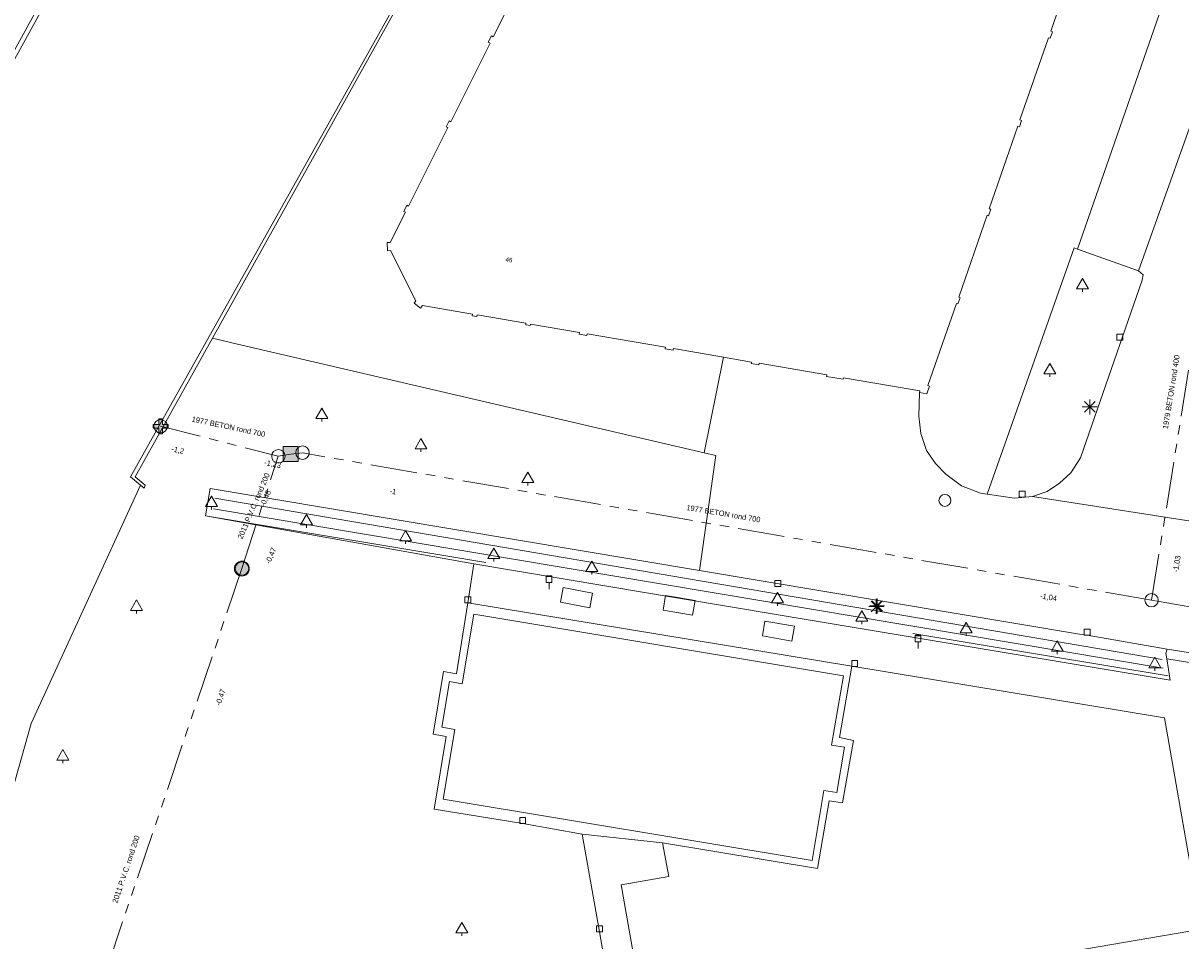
# Model space of a CAD drawing. Header units: millimetres. Extents: x 812 to 183790, y 13 to 580968.
# Tile 11 of 256: x 182509 to 182587, y 580369 to 580431. Entities that reach past the tile are written whole.
import ezdxf

# ---------------------------------------------------------------- set-up
doc = ezdxf.new("R2010")
doc.units = ezdxf.units.MM
doc.header["$LTSCALE"] = 5
for name, pattern in [('DGN2', [448.0004, 224.0002, -224.0002]), ('DGN3', [672.0006, 448.0004, -224.0002]), ('PHANTOM2', [1.25, 0.625, -0.125, 0.125, -0.125, 0.125, -0.125])]:
    doc.linetypes.add(name, pattern=pattern)
for name, color, linetype, lineweight in [('(presentatie) Code LVGOHA (lijn of vlak) (zonder attributen) niet in de presentatietabel', 7, 'Continuous', 0), ('000 BOB begin', 252, 'Continuous', 13), ('000 BOB eind', 252, 'Continuous', 13), ('000 Specificaties_S', 252, 'Continuous', 13), ('025 FIKTIEVE PUT', 252, 'Continuous', 0), ('026 LOZINGSPUNT RWA', 252, 'Continuous', 13), ('030 OVERSTORT', 252, 'Continuous', 13), ('046 GEMENGD STELSEL', 252, 'PHANTOM2', 0), ('047 HEMELWATER AFVOER', 252, 'PHANTOM2', 13), ('afvalbak', 252, 'Continuous', 9), ('bank', 252, 'Continuous', 9), ('beheer openbare ruimte groenbeheer', 252, 'Continuous', 9), ('beheer openbare ruimte wegbeheer', 252, 'Continuous', 9), ('boom', 252, 'Continuous', 9), ('brandkraan -put', 252, 'Continuous', 9), ('hek', 252, 'DGN3', 9), ('hoofdgebouw', 252, 'Continuous', 9), ('huisnummerreeks BGT', 252, 'Continuous', 9), ('inspectie- rioolput', 252, 'Continuous', 9), ('kant verharding', 252, 'Continuous', 9), ('kant water', 252, 'Continuous', 9), ('kolk', 252, 'Continuous', 9), ('lichtmast', 252, 'Continuous', 9), ('maaiveld', 6, 'Continuous', 0), ('Scheiding draadraster lijn - uitbreiding populatie', 252, 'DGN3', 9)]:
    doc.layers.add(name, color=color, linetype=linetype, lineweight=lineweight)
doc.layers.add('kunstwerk', color=7, linetype='Continuous', lineweight=13, true_color=0x00a800)
doc.styles.add('Arial Narrow', font='Arial Narrow.shx')
doc.styles.add('Styledgn000', font='dgn000.shx')

# ---------------------------------------------------------------- blocks, each defined once
blk = doc.blocks.new('BOOM1076')
at = {"layer": 'boom', "color": 251, "linetype": 'Continuous', "lineweight": 0, "true_color": 0x696969}
blk.add_line((0, -0.433), (0, -0.233), dxfattribs=at)
at = {"layer": 'boom', "color": 251, "linetype": 'Continuous', "lineweight": 0, "true_color": 0x696969, "flags": 128}
blk.add_lwpolyline([(-0.4, -0.233), (0, 0.467), (0.4, -0.233), (-0.4, -0.233)], dxfattribs=at)
blk = doc.blocks.new('BOOM1106')
at = {"layer": 'boom', "color": 251, "linetype": 'Continuous', "lineweight": 0, "true_color": 0x696969}
blk.add_line((0, -0.433), (0, -0.233), dxfattribs=at)
at = {"layer": 'boom', "color": 251, "linetype": 'Continuous', "lineweight": 0, "true_color": 0x696969, "flags": 128}
blk.add_lwpolyline([(-0.4, -0.233), (0, 0.467), (0.4, -0.233), (-0.4, -0.233)], dxfattribs=at)
blk = doc.blocks.new('AFVAL52')
at = {"layer": 'afvalbak', "color": 251, "linetype": 'Continuous', "lineweight": 0, "true_color": 0x696969, "flags": 128}
for points in [[(-0.2, 0.45), (0.2, 0.45), (0.2, 0), (-0.2, 0), (-0.2, 0.45)], [(-0.2, 0.4), (0.2, 0.4)], [(0, 0), (0, -0.45)]]:
    blk.add_lwpolyline(points, dxfattribs=at)
blk = doc.blocks.new('BOOM1441')
at = {"layer": 'boom', "color": 251, "linetype": 'Continuous', "lineweight": 0, "true_color": 0x696969}
blk.add_line((0, -0.433), (0, -0.233), dxfattribs=at)
at = {"layer": 'boom', "color": 251, "linetype": 'Continuous', "lineweight": 0, "true_color": 0x696969, "flags": 128}
blk.add_lwpolyline([(-0.4, -0.233), (0, 0.467), (0.4, -0.233), (-0.4, -0.233)], dxfattribs=at)
blk = doc.blocks.new('SKOLK1814')
at = {"layer": 'kolk', "color": 251, "linetype": 'Continuous', "lineweight": 0, "true_color": 0x696969, "flags": 128}
blk.add_lwpolyline([(-0.2, 0.4), (0.2, 0.4), (0.2, 0), (-0.2, 0), (-0.2, 0.4)], dxfattribs=at)
blk = doc.blocks.new('SKOLK1887')
at = {"layer": 'kolk', "color": 251, "linetype": 'Continuous', "lineweight": 0, "true_color": 0x696969, "flags": 128}
blk.add_lwpolyline([(-0.2, 0.4), (0.2, 0.4), (0.2, 0), (-0.2, 0), (-0.2, 0.4)], dxfattribs=at)
blk = doc.blocks.new('BOOM1650')
at = {"layer": 'boom', "color": 251, "linetype": 'Continuous', "lineweight": 0, "true_color": 0x696969}
blk.add_line((0, -0.433), (0, -0.233), dxfattribs=at)
at = {"layer": 'boom', "color": 251, "linetype": 'Continuous', "lineweight": 0, "true_color": 0x696969, "flags": 128}
blk.add_lwpolyline([(-0.4, -0.233), (0, 0.467), (0.4, -0.233), (-0.4, -0.233)], dxfattribs=at)
blk = doc.blocks.new('SKOLK2064')
at = {"layer": 'kolk', "color": 251, "linetype": 'Continuous', "lineweight": 0, "true_color": 0x696969, "flags": 128}
blk.add_lwpolyline([(-0.2, 0.4), (0.2, 0.4), (0.2, 0), (-0.2, 0), (-0.2, 0.4)], dxfattribs=at)
blk = doc.blocks.new('RIOOLP710')
at = {"layer": 'inspectie- rioolput', "color": 251, "linetype": 'Continuous', "lineweight": 0, "true_color": 0x696969}
blk.add_circle((0, 0), 0.9, dxfattribs=at)
blk = doc.blocks.new('BOOM1694')
at = {"layer": 'boom', "color": 251, "linetype": 'Continuous', "lineweight": 0, "true_color": 0x696969}
blk.add_line((0, -0.433), (0, -0.233), dxfattribs=at)
at = {"layer": 'boom', "color": 251, "linetype": 'Continuous', "lineweight": 0, "true_color": 0x696969, "flags": 128}
blk.add_lwpolyline([(-0.4, -0.233), (0, 0.467), (0.4, -0.233), (-0.4, -0.233)], dxfattribs=at)
blk = doc.blocks.new('BOOM1741')
at = {"layer": 'boom', "color": 251, "linetype": 'Continuous', "lineweight": 0, "true_color": 0x696969}
blk.add_line((0, -0.433), (0, -0.233), dxfattribs=at)
at = {"layer": 'boom', "color": 251, "linetype": 'Continuous', "lineweight": 0, "true_color": 0x696969, "flags": 128}
blk.add_lwpolyline([(-0.4, -0.233), (0, 0.467), (0.4, -0.233), (-0.4, -0.233)], dxfattribs=at)
blk = doc.blocks.new('LANTP1175')
at = {"layer": 'lichtmast', "color": 251, "linetype": 'Continuous', "lineweight": 0, "true_color": 0x696969}
for p, q in [((-0.5, 0), (0.5, 0.001)), ((0.354, -0.354), (-0.354, 0.354)), ((-0.354, -0.354), (0.354, 0.354)), ((0, -0.5), (0, 0.5))]:
    blk.add_line(p, q, dxfattribs=at)
blk = doc.blocks.new('BOOM2142')
at = {"layer": 'boom', "color": 251, "linetype": 'Continuous', "lineweight": 0, "true_color": 0x696969}
blk.add_line((0, -0.433), (0, -0.233), dxfattribs=at)
at = {"layer": 'boom', "color": 251, "linetype": 'Continuous', "lineweight": 0, "true_color": 0x696969, "flags": 128}
blk.add_lwpolyline([(-0.4, -0.233), (0, 0.467), (0.4, -0.233), (-0.4, -0.233)], dxfattribs=at)
blk = doc.blocks.new('BOOM2175')
at = {"layer": 'boom', "color": 251, "linetype": 'Continuous', "lineweight": 0, "true_color": 0x696969}
blk.add_line((0, -0.433), (0, -0.233), dxfattribs=at)
at = {"layer": 'boom', "color": 251, "linetype": 'Continuous', "lineweight": 0, "true_color": 0x696969, "flags": 128}
blk.add_lwpolyline([(-0.4, -0.233), (0, 0.467), (0.4, -0.233), (-0.4, -0.233)], dxfattribs=at)
blk = doc.blocks.new('RIOOLP881')
at = {"layer": 'inspectie- rioolput', "color": 251, "linetype": 'Continuous', "lineweight": 0, "true_color": 0x696969}
blk.add_circle((0, 0), 0.9, dxfattribs=at)
blk = doc.blocks.new('ZBANK75')
at = {"layer": 'bank', "color": 251, "linetype": 'Continuous', "lineweight": 0, "true_color": 0x696969}
for p, q in [((-1.071, -0.322), (-0.9, 0.663)), ((-0.9, 0.663), (1.071, 0.322)), ((1.071, 0.322), (0.9, -0.663))]:
    blk.add_line(p, q, dxfattribs=at)
at = {"layer": 'bank', "color": 251, "linetype": 'DGN2', "lineweight": 0, "true_color": 0x696969}
blk.add_line((0.9, -0.663), (-1.071, -0.322), dxfattribs=at)
blk = doc.blocks.new('BOOM2280')
at = {"layer": 'boom', "color": 251, "linetype": 'Continuous', "lineweight": 0, "true_color": 0x696969}
blk.add_line((0, -0.433), (0, -0.233), dxfattribs=at)
at = {"layer": 'boom', "color": 251, "linetype": 'Continuous', "lineweight": 0, "true_color": 0x696969, "flags": 128}
blk.add_lwpolyline([(-0.4, -0.233), (0, 0.467), (0.4, -0.233), (-0.4, -0.233)], dxfattribs=at)
blk = doc.blocks.new('AFVAL68')
at = {"layer": 'afvalbak', "color": 251, "linetype": 'Continuous', "lineweight": 0, "true_color": 0x696969, "flags": 128}
for points in [[(-0.2, 0.45), (0.2, 0.45), (0.2, 0), (-0.2, 0), (-0.2, 0.45)], [(-0.2, 0.4), (0.2, 0.4)], [(0, 0), (0, -0.45)]]:
    blk.add_lwpolyline(points, dxfattribs=at)
blk = doc.blocks.new('ZBANK83')
at = {"layer": 'bank', "color": 251, "linetype": 'Continuous', "lineweight": 0, "true_color": 0x696969}
for p, q in [((-1.076, -0.304), (-0.889, 0.679)), ((-0.889, 0.679), (1.076, 0.304)), ((1.076, 0.304), (0.889, -0.679))]:
    blk.add_line(p, q, dxfattribs=at)
at = {"layer": 'bank', "color": 251, "linetype": 'DGN2', "lineweight": 0, "true_color": 0x696969}
blk.add_line((0.889, -0.679), (-1.076, -0.304), dxfattribs=at)
blk = doc.blocks.new('LANTP1351')
at = {"layer": 'lichtmast', "color": 251, "linetype": 'Continuous', "lineweight": 0, "true_color": 0x696969}
for p, q in [((-0.5, 0), (0.5, 0.001)), ((0.354, -0.354), (-0.354, 0.354)), ((-0.354, -0.354), (0.354, 0.354)), ((0, -0.5), (0, 0.5))]:
    blk.add_line(p, q, dxfattribs=at)
blk = doc.blocks.new('BOOM2542')
at = {"layer": 'boom', "color": 251, "linetype": 'Continuous', "lineweight": 0, "true_color": 0x696969}
blk.add_line((0, -0.433), (0, -0.233), dxfattribs=at)
at = {"layer": 'boom', "color": 251, "linetype": 'Continuous', "lineweight": 0, "true_color": 0x696969, "flags": 128}
blk.add_lwpolyline([(-0.4, -0.233), (0, 0.467), (0.4, -0.233), (-0.4, -0.233)], dxfattribs=at)
blk = doc.blocks.new('BOOM2704')
at = {"layer": 'boom', "color": 251, "linetype": 'Continuous', "lineweight": 0, "true_color": 0x696969}
blk.add_line((0, -0.433), (0, -0.233), dxfattribs=at)
at = {"layer": 'boom', "color": 251, "linetype": 'Continuous', "lineweight": 0, "true_color": 0x696969, "flags": 128}
blk.add_lwpolyline([(-0.4, -0.233), (0, 0.467), (0.4, -0.233), (-0.4, -0.233)], dxfattribs=at)
blk = doc.blocks.new('BOOM2715')
at = {"layer": 'boom', "color": 251, "linetype": 'Continuous', "lineweight": 0, "true_color": 0x696969}
blk.add_line((0, -0.433), (0, -0.233), dxfattribs=at)
at = {"layer": 'boom', "color": 251, "linetype": 'Continuous', "lineweight": 0, "true_color": 0x696969, "flags": 128}
blk.add_lwpolyline([(-0.4, -0.233), (0, 0.467), (0.4, -0.233), (-0.4, -0.233)], dxfattribs=at)
blk = doc.blocks.new('SKOLK3359')
at = {"layer": 'kolk', "color": 251, "linetype": 'Continuous', "lineweight": 0, "true_color": 0x696969, "flags": 128}
blk.add_lwpolyline([(-0.2, 0.4), (0.2, 0.4), (0.2, 0), (-0.2, 0), (-0.2, 0.4)], dxfattribs=at)
blk = doc.blocks.new('ZBANK93')
at = {"layer": 'bank', "color": 251, "linetype": 'Continuous', "lineweight": 0, "true_color": 0x696969}
for p, q in [((-1.069, -0.327), (-0.903, 0.659)), ((1.069, 0.327), (0.903, -0.659)), ((0.903, -0.659), (-1.069, -0.327))]:
    blk.add_line(p, q, dxfattribs=at)
at = {"layer": 'bank', "color": 251, "linetype": 'DGN2', "lineweight": 0, "true_color": 0x696969}
blk.add_line((-0.903, 0.659), (1.069, 0.327), dxfattribs=at)
blk = doc.blocks.new('LANTP1513')
at = {"layer": 'lichtmast', "color": 251, "linetype": 'Continuous', "lineweight": 0, "true_color": 0x696969}
for p, q in [((-0.5, 0), (0.5, 0.001)), ((0.354, -0.354), (-0.354, 0.354)), ((-0.354, -0.354), (0.354, 0.354)), ((0, -0.5), (0, 0.5))]:
    blk.add_line(p, q, dxfattribs=at)
blk = doc.blocks.new('SKOLK3504')
at = {"layer": 'kolk', "color": 251, "linetype": 'Continuous', "lineweight": 0, "true_color": 0x696969, "flags": 128}
blk.add_lwpolyline([(-0.2, 0.4), (0.2, 0.4), (0.2, 0), (-0.2, 0), (-0.2, 0.4)], dxfattribs=at)
blk = doc.blocks.new('SKOLK3550')
at = {"layer": 'kolk', "color": 251, "linetype": 'Continuous', "lineweight": 0, "true_color": 0x696969, "flags": 128}
blk.add_lwpolyline([(-0.2, 0.4), (0.2, 0.4), (0.2, 0), (-0.2, 0), (-0.2, 0.4)], dxfattribs=at)
blk = doc.blocks.new('BOOM2962')
at = {"layer": 'boom', "color": 251, "linetype": 'Continuous', "lineweight": 0, "true_color": 0x696969}
blk.add_line((0, -0.433), (0, -0.233), dxfattribs=at)
at = {"layer": 'boom', "color": 251, "linetype": 'Continuous', "lineweight": 0, "true_color": 0x696969, "flags": 128}
blk.add_lwpolyline([(-0.4, -0.233), (0, 0.467), (0.4, -0.233), (-0.4, -0.233)], dxfattribs=at)
blk = doc.blocks.new('BOOM2973')
at = {"layer": 'boom', "color": 251, "linetype": 'Continuous', "lineweight": 0, "true_color": 0x696969}
blk.add_line((0, -0.433), (0, -0.233), dxfattribs=at)
at = {"layer": 'boom', "color": 251, "linetype": 'Continuous', "lineweight": 0, "true_color": 0x696969, "flags": 128}
blk.add_lwpolyline([(-0.4, -0.233), (0, 0.467), (0.4, -0.233), (-0.4, -0.233)], dxfattribs=at)
blk = doc.blocks.new('BRANDK288')
at = {"layer": 'brandkraan -put', "color": 251, "linetype": 'Continuous', "lineweight": 0, "true_color": 0x696969}
blk.add_circle((0, 0), 0.4, dxfattribs=at)
blk = doc.blocks.new('RIOOLP1310')
at = {"layer": 'inspectie- rioolput', "color": 251, "linetype": 'Continuous', "lineweight": 0, "true_color": 0x696969}
blk.add_circle((0, 0), 0.9, dxfattribs=at)
blk = doc.blocks.new('SKOLK4326')
at = {"layer": 'kolk', "color": 251, "linetype": 'Continuous', "lineweight": 0, "true_color": 0x696969, "flags": 128}
blk.add_lwpolyline([(-0.2, 0.4), (0.2, 0.4), (0.2, 0), (-0.2, 0), (-0.2, 0.4)], dxfattribs=at)
blk = doc.blocks.new('RIOOLP1337')
at = {"layer": 'inspectie- rioolput', "color": 251, "linetype": 'Continuous', "lineweight": 0, "true_color": 0x696969}
blk.add_circle((0, 0), 0.9, dxfattribs=at)
blk = doc.blocks.new('BOOM3508')
at = {"layer": 'boom', "color": 251, "linetype": 'Continuous', "lineweight": 0, "true_color": 0x696969}
blk.add_line((0, -0.433), (0, -0.233), dxfattribs=at)
at = {"layer": 'boom', "color": 251, "linetype": 'Continuous', "lineweight": 0, "true_color": 0x696969, "flags": 128}
blk.add_lwpolyline([(-0.4, -0.233), (0, 0.467), (0.4, -0.233), (-0.4, -0.233)], dxfattribs=at)
blk = doc.blocks.new('BOOM3581')
at = {"layer": 'boom', "color": 251, "linetype": 'Continuous', "lineweight": 0, "true_color": 0x696969}
blk.add_line((0, -0.433), (0, -0.233), dxfattribs=at)
at = {"layer": 'boom', "color": 251, "linetype": 'Continuous', "lineweight": 0, "true_color": 0x696969, "flags": 128}
blk.add_lwpolyline([(-0.4, -0.233), (0, 0.467), (0.4, -0.233), (-0.4, -0.233)], dxfattribs=at)
blk = doc.blocks.new('BOOM3603')
at = {"layer": 'boom', "color": 251, "linetype": 'Continuous', "lineweight": 0, "true_color": 0x696969}
blk.add_line((0, -0.433), (0, -0.233), dxfattribs=at)
at = {"layer": 'boom', "color": 251, "linetype": 'Continuous', "lineweight": 0, "true_color": 0x696969, "flags": 128}
blk.add_lwpolyline([(-0.4, -0.233), (0, 0.467), (0.4, -0.233), (-0.4, -0.233)], dxfattribs=at)
blk = doc.blocks.new('SKOLK4538')
at = {"layer": 'kolk', "color": 251, "linetype": 'Continuous', "lineweight": 0, "true_color": 0x696969, "flags": 128}
blk.add_lwpolyline([(-0.2, 0.4), (0.2, 0.4), (0.2, 0), (-0.2, 0), (-0.2, 0.4)], dxfattribs=at)
blk = doc.blocks.new('BOOM3663')
at = {"layer": 'boom', "color": 251, "linetype": 'Continuous', "lineweight": 0, "true_color": 0x696969}
blk.add_line((0, -0.433), (0, -0.233), dxfattribs=at)
at = {"layer": 'boom', "color": 251, "linetype": 'Continuous', "lineweight": 0, "true_color": 0x696969, "flags": 128}
blk.add_lwpolyline([(-0.4, -0.233), (0, 0.467), (0.4, -0.233), (-0.4, -0.233)], dxfattribs=at)
blk = doc.blocks.new('RIOOLP1437')
at = {"layer": 'inspectie- rioolput', "color": 251, "linetype": 'Continuous', "lineweight": 0, "true_color": 0x696969}
blk.add_circle((0, 0), 0.9, dxfattribs=at)

msp = doc.modelspace()

# ---------------------------------------------------------------- hatches: boundary and pattern name
at = {"layer": '025 FIKTIEVE PUT', "ltscale": 0.5, "extrusion": (0, 0, -1)}
msp.add_hatch(color=256, dxfattribs=at).paths.add_polyline_path([(-182518.776, 580403.005), (-182518.776, 580403.38), (-182519.151, 580403.38), (-182519.151, 580403.63), (-182518.776, 580403.63), (-182518.776, 580404.005), (-182518.526, 580404.005), (-182518.526, 580403.63), (-182518.151, 580403.63), (-182518.151, 580403.38), (-182518.526, 580403.38), (-182518.526, 580403.005)])
at = {"layer": '026 LOZINGSPUNT RWA', "ltscale": 0.5}
h = msp.add_hatch(color=256, dxfattribs=at)
edge = h.paths.add_edge_path()
edge.add_arc((182524.099, 580393.959), 0.5, 0, 360)
at = {"layer": '030 OVERSTORT', "ltscale": 0.5, "extrusion": (0, 0, -1)}
msp.add_hatch(color=256, dxfattribs=at).paths.add_polyline_path([(-182527.873, 580401.141), (-182527.873, 580402.141), (-182526.873, 580402.141), (-182526.873, 580401.141)])

# ---------------------------------------------------------------- linework, layer by layer
at = {"layer": '(presentatie) Code LVGOHA (lijn of vlak) (zonder attributen) niet in de presentatietabel', "color": 251, "lineweight": 0, "true_color": 0x696969}
msp.add_lwpolyline([(182585.794, 580387.866), (182522.286, 580398.678)], dxfattribs=at)
at = {"layer": '025 FIKTIEVE PUT', "ltscale": 0.5, "flags": 128}
msp.add_lwpolyline([(182518.526, 580403.38), (182518.151, 580403.38), (182518.151, 580403.63), (182518.526, 580403.63), (182518.526, 580404.005), (182518.776, 580404.005), (182518.776, 580403.63), (182519.151, 580403.63), (182519.151, 580403.38), (182518.776, 580403.38), (182518.776, 580403.005), (182518.526, 580403.005), (182518.526, 580403.38)], close=True, dxfattribs=at)
at = {"layer": '026 LOZINGSPUNT RWA', "ltscale": 0.5}
msp.add_circle((182524.099, 580393.959), 0.5, dxfattribs=at)
at = {"layer": '030 OVERSTORT', "ltscale": 0.5}
msp.add_3dface([(182526.873, 580401.141), (182526.873, 580402.141), (182527.873, 580402.141), (182527.873, 580401.141)], dxfattribs=at)
at = {"layer": '046 GEMENGD STELSEL', "flags": 128}
for points in [[(182585.094, 580391.842), (182589.534, 580419.465)], [(182527.373, 580401.641), (182526.544, 580401.505), (182518.651, 580403.505)], [(182585.094, 580391.842), (182528.16, 580401.717), (182527.373, 580401.641)], [(182585.094, 580391.842), (182603.289, 580388.688)]]:
    msp.add_lwpolyline(points, dxfattribs=at)
at = {"layer": '047 HEMELWATER AFVOER', "flags": 128}
for points in [[(182524.099, 580393.959), (182526.544, 580401.505), (182527.373, 580401.641)], [(182524.099, 580393.959), (182510.304, 580353.068)]]:
    msp.add_lwpolyline(points, dxfattribs=at)
at = {"layer": 'beheer openbare ruimte groenbeheer', "color": 251, "lineweight": 0, "true_color": 0x696969}
for points in [[(182579.896, 580415.457), (182574.079, 580398.951)], [(182580.135, 580415.368), (182579.896, 580415.457)]]:
    msp.add_lwpolyline(points, dxfattribs=at)
at = {"layer": 'beheer openbare ruimte groenbeheer', "color": 251, "lineweight": 0, "true_color": 0x696969, "flags": 128}
msp.add_lwpolyline([(182539.663, 580394.284), (182521.665, 580397.492), (182521.971, 580399.33), (182554.785, 580393.825)], dxfattribs=at)
at = {"layer": 'beheer openbare ruimte wegbeheer', "color": 251, "lineweight": 0, "true_color": 0x696969}
for points in [[(182594.012, 580441.385), (182584.224, 580413.917)], [(182589.735, 580396.831), (182577.117, 580398.802)], [(182564.999, 580387.421), (182539.26, 580391.658)], [(182552.309, 580375.576), (182546.925, 580376.161)]]:
    msp.add_lwpolyline(points, dxfattribs=at)
at = {"layer": 'hek', "color": 251, "linetype": 'DGN3', "lineweight": 0, "true_color": 0x696969}
for points in [[(182540.46, 580394.358), (182521.665, 580397.492)], [(182539.654, 580390.913), (182538.88, 580386.242)], [(182564.427, 580386.771), (182539.654, 580390.913)], [(182569.095, 580389.616), (182586.213, 580386.767)], [(182538.022, 580386.385), (182537.499, 580383.328)], [(182538.88, 580386.242), (182538.022, 580386.385)], [(182563.643, 580382.13), (182564.427, 580386.771)], [(182537.499, 580383.328), (182538.373, 580383.183)], [(182538.373, 580383.183), (182537.599, 580378.504)], [(182564.512, 580381.984), (182563.643, 580382.13)], [(182563.998, 580378.945), (182564.512, 580381.984)], [(182562.339, 580374.401), (182563.13, 580379.091)], [(182563.13, 580379.091), (182563.998, 580378.945)], [(182537.599, 580378.504), (182562.339, 580374.401)]]:
    msp.add_lwpolyline(points, dxfattribs=at)
at = {"layer": 'hoofdgebouw', "color": 251, "lineweight": 0, "true_color": 0x696969, "flags": 128}
for points in [[(182570.03, 580405.68), (182570.21, 580406.19), (182570.1, 580406.23), (182572.01, 580411.73), (182572.11, 580411.7), (182572.26, 580412.12), (182572.16, 580412.16), (182574.06, 580417.66), (182574.17, 580417.62), (182574.31, 580418.05), (182574.21, 580418.08), (182576.12, 580423.61), (182576.23, 580423.57), (182576.38, 580424.01), (182576.27, 580424.04), (182578.18, 580429.55), (182578.29, 580429.52), (182578.44, 580429.94), (182578.33, 580429.98), (182580.24, 580435.49)], [(182543.58, 580434.86), (182540.96, 580429.62), (182540.84, 580429.68), (182540.62, 580429.25), (182540.74, 580429.19), (182538.11, 580423.92), (182537.99, 580423.98), (182537.79, 580423.58), (182537.91, 580423.52), (182535.28, 580418.26), (182535.16, 580418.32), (182534.95, 580417.91), (182535.08, 580417.85), (182534.05, 580415.83), (182533.84, 580415.83), (182533.86, 580415.27), (182534.07, 580415.28), (182535.77, 580411.91), (182535.65, 580411.75), (182536.08, 580411.43), (182536.21, 580411.6), (182539.57, 580411.02), (182539.55, 580410.91), (182539.86, 580410.86), (182539.88, 580410.97), (182543.15, 580410.41), (182543.13, 580410.3), (182543.44, 580410.25), (182543.46, 580410.35), (182546.73, 580409.79), (182546.71, 580409.68), (182547.23, 580409.59), (182547.25, 580409.7), (182552.5, 580408.8), (182552.48, 580408.69), (182553.01, 580408.6), (182553.03, 580408.71), (182556.391, 580408.132)], [(182556.391, 580408.132), (182558.26, 580407.81), (182558.24, 580407.71), (182558.76, 580407.62), (182558.78, 580407.73), (182563.31, 580406.95), (182563.3, 580406.84), (182564.42, 580406.65), (182564.44, 580406.75), (182569.55, 580405.88), (182569.53, 580405.77)]]:
    msp.add_lwpolyline(points, dxfattribs=at)
at = {"layer": 'hoofdgebouw', "color": 251, "lineweight": 0, "true_color": 0x696969}
msp.add_lwpolyline([(182569.53, 580405.77), (182570.03, 580405.68)], dxfattribs=at)
at = {"layer": 'kant verharding', "color": 251, "lineweight": 0, "true_color": 0x696969, "flags": 128}
msp.add_lwpolyline([(182525.402, 580462.183), (182526.978, 580461.242), (182522.144, 580453.024), (182516.273, 580442.24), (182504.469, 580420.787, 0.035868), (182490.883, 580389.497), (182484.767, 580372.94), (182483.594, 580369.764), (182480.13, 580359.661), (182477.334, 580350.694), (182475.85, 580345.706), (182471.057, 580329.395), (182464.58, 580309.802), (182461.605, 580301.164)], format="xyb", dxfattribs=at)
for points in [[(182589.722, 580442.941), (182580.135, 580415.368), (182584.224, 580413.917), (182584.524, 580413.657), (182584.466, 580413.302), (182580.319, 580401.384), (182579.689, 580400.379), (182578.913, 580399.682), (182578.089, 580399.139), (182577.117, 580398.802), (182575.894, 580398.673), (182574.079, 580398.951), (182573.614, 580399.022), (182572.352, 580399.504), (182571.3, 580400.286), (182570.603, 580401.012), (182570.01, 580401.887), (182569.625, 580403.013), (182569.496, 580404.185), (182569.53, 580405.77)], [(182549.143, 580363.437), (182548.076, 580369.604), (182546.925, 580376.161), (182542.927, 580376.868), (182536.982, 580377.843), (182537.802, 580382.699), (182536.921, 580382.871), (182537.611, 580387.072), (182538.5, 580386.915), (182539.26, 580391.658), (182539.663, 580394.284), (182551.49, 580392.296), (182565.296, 580389.983), (182586.333, 580386.489), (182586.106, 580387.911), (182586.045, 580388.292), (182586.146, 580388.563), (182580.773, 580389.5), (182580.264, 580389.571), (182554.785, 580393.825), (182555.873, 580401.549), (182555.107, 580401.727), (182556.391, 580408.132)]]:
    msp.add_lwpolyline(points, dxfattribs=at)
at = {"layer": 'kant verharding', "color": 251, "lineweight": 0, "true_color": 0x696969}
for points in [[(182555.107, 580401.727), (182523.432, 580409.092)], [(182636.648, 580380.067), (182633.289, 580380.626), (182587.828, 580388.293), (182587.937, 580387.617), (182586.106, 580387.911)], [(182586.146, 580388.563), (182587.828, 580388.293)]]:
    msp.add_lwpolyline(points, dxfattribs=at)
at = {"layer": 'kant verharding', "color": 251, "lineweight": 0, "true_color": 0x696969, "flags": 128}
msp.add_lwpolyline([(182588.449, 580369.778), (182568.562, 580366.391), (182551.183, 580363.395), (182549.542, 580372.768), (182552.728, 580373.308), (182552.309, 580375.576), (182562.704, 580373.846), (182563.481, 580378.402), (182564.369, 580378.253), (182565.106, 580382.432), (182564.169, 580382.645), (182564.999, 580387.421), (182585.965, 580383.947)], close=True, dxfattribs=at)
at = {"layer": 'kant water', "color": 251, "lineweight": 0, "true_color": 0x696969, "flags": 128}
msp.add_lwpolyline([(182517.306, 580399.562), (182509.977, 580383.571), (182507.411, 580374.521), (182506.656, 580374.891), (182505.299, 580370.494), (182502.683, 580364.201)], dxfattribs=at)
at = {"layer": 'kunstwerk', "color": 251, "lineweight": 0, "true_color": 0x696969, "flags": 128}
for points in [[(182550.002, 580459.633), (182516.643, 580400.118), (182517.306, 580399.562)], [(182522.12, 580409.397), (182544.322, 580449.232), (182550.408, 580459.53)], [(182517.306, 580399.562), (182517.555, 580399.353), (182517.606, 580399.556), (182516.948, 580400.117), (182522.12, 580409.397)]]:
    msp.add_lwpolyline(points, dxfattribs=at)
at = {"layer": 'maaiveld', "color": 251, "lineweight": 0, "true_color": 0x696969, "flags": 128}
msp.add_lwpolyline([(182527.228, 580461.083), (182522.394, 580452.857), (182516.537, 580442.096), (182504.737, 580420.652)], dxfattribs=at)
msp.add_lwpolyline([(182527.228, 580461.083), (182522.394, 580452.857), (182516.537, 580442.096), (182504.737, 580420.652)], dxfattribs=at)
at = {"layer": 'Scheiding draadraster lijn - uitbreiding populatie', "color": 251, "lineweight": 0, "true_color": 0x696969}
for points in [[(182523.432, 580409.092), (182522.12, 580409.397)], [(182522.189, 580397.972), (182585.861, 580387.283)]]:
    msp.add_lwpolyline(points, dxfattribs=at)

# ---------------------------------------------------------------- block references
at = {"color": 251, "linetype": 'Continuous', "lineweight": 0, "true_color": 0x696969}
for name, p in [('BOOM1441', (182580.458, 580412.947)), ('SKOLK4538', (182582.962, 580409.284)), ('BOOM1106', (182578.278, 580407.24)), ('LANTP1351', (182580.951, 580404.798)), ('BOOM2704', (182529.457, 580404.256)), ('BOOM1650', (182536.108, 580402.22)), ('BOOM2962', (182543.269, 580399.962)), ('BOOM2542', (182522.063, 580398.349)), ('BRANDK288', (182571.237, 580398.531)), ('SKOLK3504', (182576.424, 580398.756)), ('BOOM3508', (182528.428, 580397.117)), ('BOOM2973', (182535.081, 580396.049)), ('BOOM3663', (182540.992, 580394.86)), ('BOOM3603', (182547.565, 580393.995)), ('AFVAL68', (182544.693, 580393.026)), ('ZBANK83', (182546.535, 580392.017)), ('SKOLK1887', (182560.028, 580392.764)), ('BOOM2175', (182517.034, 580391.39)), ('SKOLK4326', (182539.26, 580391.658)), ('ZBANK93', (182553.416, 580391.491)), ('BOOM3581', (182560.008, 580391.9)), ('LANTP1175', (182566.639, 580391.423)), ('LANTP1513', (182566.693, 580391.453)), ('BOOM2280', (182565.675, 580390.667)), ('ZBANK75', (182560.073, 580389.769)), ('BOOM1694', (182572.656, 580389.887)), ('AFVAL52', (182569.434, 580389.058)), ('SKOLK3550', (182580.773, 580389.5)), ('BOOM2715', (182578.775, 580388.654)), ('BOOM1076', (182585.304, 580387.545)), ('SKOLK1814', (182565.186, 580387.39)), ('BOOM2142', (182512.098, 580381.356)), ('SKOLK2064', (182542.927, 580376.868)), ('BOOM1741', (182538.844, 580369.767)), ('SKOLK3359', (182548.076, 580369.604))]:
    msp.add_blockref(name, p, dxfattribs=at)
at = {"color": 251, "linetype": 'Continuous', "lineweight": 0, "true_color": 0x696969, "xscale": 0.5, "yscale": 0.5}
for name, p in [('RIOOLP1337', (182518.651, 580403.505)), ('RIOOLP1310', (182526.549, 580401.491)), ('RIOOLP710', (182528.165, 580401.73)), ('RIOOLP881', (182524.107, 580393.962)), ('RIOOLP1437', (182585.094, 580391.842))]:
    msp.add_blockref(name, p, dxfattribs=at)

# ---------------------------------------------------------------- texts
at = {"layer": '000 BOB begin', "char_height": 0.36, "attachment_point": 5, "line_spacing_factor": 0.6, "style": 'Arial Narrow'}
for s, insert, rotation in [('-1,23', (182526.158, 580400.944), 347.96789), ('-0,47', (182526.071, 580394.814), 67.03606), ('-1,03', (182586.814, 580394.268), 80.78705), ('-1,04', (182578.179, 580392.017), 350.25972), ('-0,47', (182522.7, 580385.326), 71.61972)]:
    msp.add_mtext(s, dxfattribs=dict(at, insert=insert, rotation=rotation))
at = {"layer": '000 BOB eind', "char_height": 0.36, "attachment_point": 5, "line_spacing_factor": 0.6, "style": 'Arial Narrow'}
for s, insert, rotation in [('-1,2', (182519.797, 580401.876), 347.96789), ('-0,48', (182525.708, 580398.655), 67.03606), ('-1', (182534.232, 580399.138), 350.25972)]:
    msp.add_mtext(s, dxfattribs=dict(at, insert=insert, rotation=rotation))
at = {"layer": '000 Specificaties_S', "char_height": 0.36, "attachment_point": 5, "line_spacing_factor": 0.6, "style": 'Arial Narrow'}
for s, insert, rotation in [('1979 BETON rond 400', (182586.409, 580405.8), 80.86863), ('1977 BETON rond 700', (182523.203, 580403.47), 347.93665), ('2011 P.V.C. rond 200', (182524.892, 580398.157), 66.91673), ('1977 BETON rond 700', (182556.389, 580397.645), 350.36505), ('2011 P.V.C. rond 200', (182516.331, 580373.802), 71.35765)]:
    msp.add_mtext(s, dxfattribs=dict(at, insert=insert, rotation=rotation))
at = {"layer": 'huisnummerreeks BGT', "color": 251, "linetype": 'Continuous', "lineweight": 0, "true_color": 0x696969, "insert": (182542.011, 580414.663), "char_height": 0.3, "attachment_point": 5, "rotation": 350.3, "line_spacing_factor": 0.8, "style": 'Styledgn000'}
msp.add_mtext('{\\C251;46}', dxfattribs=at)

doc.saveas('drawing.dxf')
